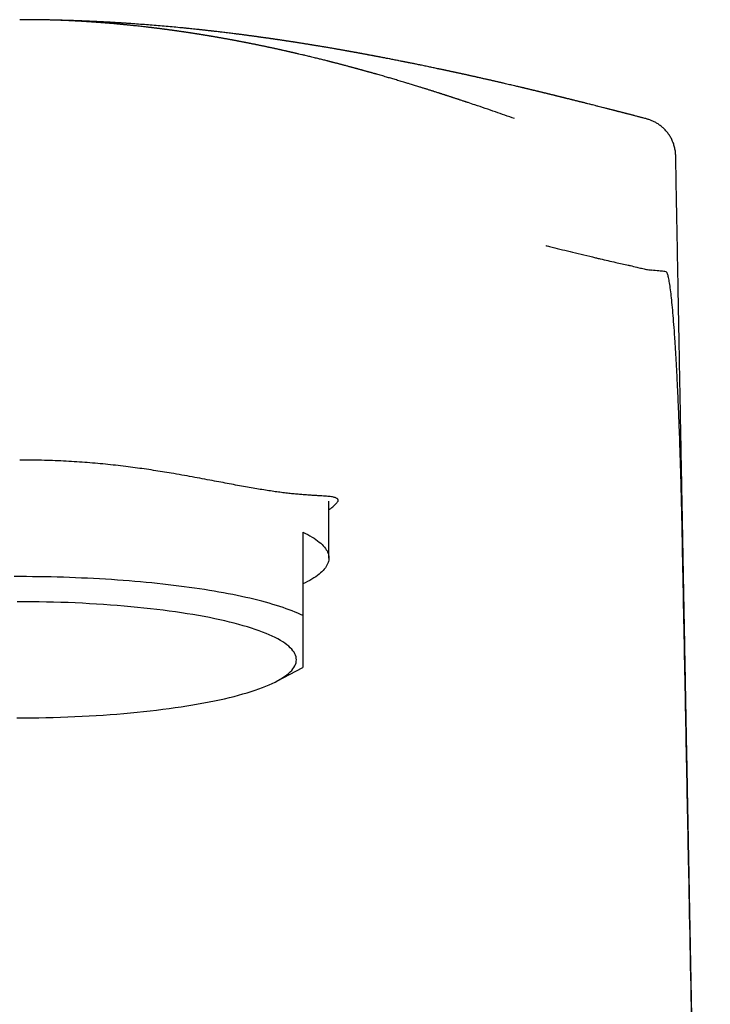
# Model space of a CAD drawing. Header units: millimetres. Extents: x 8 to 740, y 12 to 985.
# Tile 35 of 62: x 313 to 340, y 768 to 806. Entities that reach past the tile are written whole.
import ezdxf

# ---------------------------------------------------------------- set-up
doc = ezdxf.new("R2010")
doc.units = ezdxf.units.MM

msp = doc.modelspace()

# ---------------------------------------------------------------- linework, layer by layer
at = {"color": 7, "linetype": 'Continuous', "lineweight": 30}
for p, q in [((337.128, 802.503), (337.128, 802.503)), ((338.244, 801.081), (338.244, 801.081)), ((324.904, 785.606), (324.904, 787.797)), ((323.907, 786.602), (323.907, 783.395)), ((322.899, 780.871), (323.901, 781.397))]:
    msp.add_line(p, q, dxfattribs=at)
at = {"color": 7, "linetype": 'Continuous', "lineweight": 30, "flags": 128}
for points in [[(323.907, 786.602), (324.001, 786.556), (324.09, 786.509), (324.175, 786.463), (324.255, 786.415), (324.331, 786.368), (324.402, 786.32), (324.469, 786.272), (324.53, 786.224), (324.588, 786.175), (324.64, 786.126), (324.688, 786.077), (324.731, 786.028), (324.769, 785.979), (324.803, 785.929), (324.832, 785.879), (324.855, 785.83), (324.875, 785.78), (324.889, 785.73), (324.898, 785.68), (324.903, 785.63), (324.903, 785.58), (324.898, 785.53), (324.888, 785.48), (324.874, 785.43), (324.854, 785.38), (324.83, 785.33), (324.801, 785.28), (324.767, 785.231), (324.728, 785.181), (324.685, 785.132), (324.637, 785.083), (324.584, 785.034), (324.527, 784.986), (324.464, 784.937), (324.398, 784.889), (324.326, 784.842), (324.25, 784.794), (324.169, 784.747), (324.084, 784.7), (323.995, 784.654), (323.907, 784.611)], [(323.907, 783.395), (323.81, 783.44), (323.708, 783.485), (323.603, 783.529), (323.493, 783.573), (323.379, 783.617), (323.261, 783.66), (323.139, 783.702), (323.012, 783.744), (322.882, 783.785), (322.748, 783.826), (322.61, 783.867), (322.468, 783.906), (322.323, 783.945), (322.174, 783.984), (322.021, 784.022), (321.864, 784.059), (321.704, 784.096), (321.541, 784.132), (321.374, 784.167), (321.204, 784.201), (321.031, 784.235), (320.854, 784.268), (320.674, 784.301), (320.491, 784.332), (320.306, 784.363), (320.117, 784.393), (319.925, 784.423), (319.731, 784.451), (319.534, 784.479), (319.335, 784.506), (319.133, 784.532), (318.928, 784.557), (318.721, 784.582), (318.512, 784.605), (318.301, 784.628), (318.087, 784.65), (317.872, 784.671), (317.654, 784.691), (317.435, 784.71), (317.214, 784.728), (316.991, 784.745), (316.766, 784.762), (316.54, 784.777), (316.313, 784.792), (316.084, 784.805), (315.854, 784.818), (315.623, 784.83), (315.391, 784.84), (315.158, 784.85), (314.924, 784.859), (314.689, 784.867), (314.453, 784.874), (314.217, 784.88), (313.98, 784.884), (313.743, 784.888), (313.506, 784.891), (313.268, 784.893), (313.03, 784.894), (312.792, 784.894)], [(312.897, 779.459), (313.178, 779.459), (313.459, 779.462), (313.74, 779.465), (314.021, 779.471), (314.3, 779.478), (314.579, 779.486), (314.856, 779.496), (315.132, 779.507), (315.407, 779.52), (315.679, 779.534), (315.95, 779.55), (316.219, 779.568), (316.486, 779.586), (316.75, 779.607), (317.011, 779.628), (317.27, 779.651), (317.525, 779.676), (317.778, 779.702), (318.027, 779.729), (318.273, 779.757), (318.515, 779.787), (318.753, 779.818), (318.987, 779.851), (319.217, 779.885), (319.442, 779.92), (319.664, 779.956), (319.88, 779.993), (320.092, 780.032), (320.298, 780.071), (320.5, 780.112), (320.697, 780.154), (320.888, 780.197), (321.074, 780.241), (321.254, 780.286), (321.428, 780.332), (321.597, 780.379), (321.759, 780.427), (321.916, 780.475), (322.066, 780.525), (322.21, 780.575), (322.348, 780.626), (322.479, 780.678), (322.603, 780.73), (322.721, 780.783), (322.833, 780.837), (322.937, 780.891), (323.035, 780.946), (323.125, 781.002), (323.209, 781.057), (323.286, 781.114), (323.355, 781.17), (323.417, 781.228), (323.472, 781.285), (323.52, 781.343), (323.561, 781.4), (323.594, 781.459), (323.62, 781.517), (323.639, 781.575), (323.65, 781.634), (323.654, 781.692), (323.65, 781.751), (323.639, 781.809), (323.621, 781.868), (323.595, 781.926), (323.563, 781.984), (323.522, 782.042), (323.475, 782.1), (323.42, 782.157), (323.358, 782.214), (323.289, 782.271), (323.213, 782.327), (323.13, 782.383), (323.039, 782.438), (322.942, 782.493), (322.838, 782.548), (322.727, 782.601), (322.609, 782.655), (322.485, 782.707), (322.354, 782.759), (322.217, 782.81), (322.073, 782.86), (321.923, 782.91), (321.767, 782.958), (321.605, 783.006), (321.436, 783.053), (321.262, 783.099), (321.082, 783.144), (320.897, 783.188), (320.706, 783.231), (320.51, 783.273), (320.308, 783.314), (320.102, 783.354), (319.89, 783.392), (319.674, 783.43), (319.453, 783.466), (319.228, 783.501), (318.998, 783.535), (318.764, 783.567), (318.526, 783.599), (318.285, 783.629), (318.039, 783.657), (317.79, 783.684), (317.538, 783.71), (317.282, 783.735), (317.024, 783.758), (316.762, 783.78), (316.499, 783.8), (316.232, 783.819), (315.963, 783.836), (315.693, 783.852), (315.42, 783.867), (315.145, 783.88), (314.869, 783.891), (314.592, 783.901), (314.314, 783.909), (314.034, 783.916), (313.754, 783.922), (313.473, 783.926), (313.192, 783.928), (312.91, 783.929)]]:
    msp.add_lwpolyline(points, dxfattribs=at)
at = {"color": 7, "linetype": 'Continuous', "lineweight": 30}
for points, knots in [([(330.255, 803.132), (330.254, 803.132), (330.24, 803.137), (330.219, 803.144), (330.189, 803.154), (330.162, 803.163), (330.132, 803.173), (330.093, 803.186), (330.041, 803.203), (329.984, 803.221), (329.934, 803.238), (329.891, 803.252), (329.849, 803.266), (329.799, 803.283), (329.748, 803.299), (329.703, 803.314), (329.667, 803.326), (329.632, 803.337), (329.591, 803.351), (329.544, 803.366), (329.496, 803.381), (329.454, 803.395), (329.421, 803.406), (329.39, 803.416), (329.355, 803.427), (329.313, 803.441), (329.268, 803.455), (329.227, 803.468), (329.193, 803.479), (329.158, 803.49), (329.115, 803.504), (329.059, 803.522), (329.001, 803.541), (328.947, 803.558), (328.9, 803.573), (328.849, 803.589), (328.794, 803.606), (328.736, 803.625), (328.683, 803.641), (328.631, 803.657), (328.578, 803.674), (328.518, 803.693), (328.46, 803.711), (328.398, 803.73), (328.323, 803.753), (328.238, 803.779), (328.154, 803.805), (328.068, 803.831), (327.983, 803.857), (327.9, 803.882), (327.79, 803.916), (327.641, 803.96), (327.459, 804.014), (327.284, 804.066), (327.108, 804.117), (326.928, 804.169), (326.791, 804.208), (326.707, 804.232), (326.673, 804.242), (326.637, 804.252), (326.595, 804.264), (326.549, 804.277), (326.506, 804.289), (326.47, 804.299), (326.439, 804.308), (326.406, 804.317), (326.367, 804.328), (326.323, 804.34), (326.279, 804.352), (326.243, 804.362), (326.212, 804.371), (326.183, 804.379), (326.151, 804.388), (326.112, 804.398), (326.071, 804.41), (326.032, 804.42), (325.999, 804.429), (325.966, 804.438), (325.93, 804.448), (325.886, 804.46), (325.839, 804.473), (325.795, 804.484), (325.758, 804.494), (325.724, 804.504), (325.682, 804.515), (325.63, 804.529), (325.569, 804.545), (325.51, 804.561), (325.457, 804.574), (325.415, 804.586), (325.375, 804.596), (325.334, 804.607), (325.29, 804.618), (325.25, 804.629), (325.214, 804.638), (325.177, 804.648), (325.133, 804.659), (325.086, 804.671), (325.04, 804.683), (325.004, 804.692), (324.973, 804.7), (324.942, 804.708), (324.907, 804.717), (324.866, 804.727), (324.812, 804.741), (324.746, 804.758), (324.667, 804.778), (324.589, 804.797), (324.509, 804.817), (324.43, 804.837), (324.339, 804.859), (324.228, 804.886), (324.112, 804.914), (323.984, 804.945), (323.868, 804.972), (323.767, 804.996), (323.693, 805.013), (323.64, 805.026), (323.592, 805.037), (323.551, 805.046), (323.516, 805.054), (323.485, 805.061), (323.452, 805.069), (323.416, 805.077), (323.377, 805.086), (323.34, 805.095), (323.305, 805.102), (323.272, 805.11), (323.235, 805.118), (323.188, 805.129), (323.137, 805.14), (323.089, 805.151), (323.049, 805.16), (323.015, 805.167), (322.979, 805.175), (322.939, 805.184), (322.896, 805.193), (322.856, 805.202), (322.824, 805.209), (322.791, 805.216), (322.752, 805.225), (322.702, 805.235), (322.65, 805.246), (322.602, 805.257), (322.559, 805.266), (322.515, 805.275), (322.466, 805.286), (322.414, 805.297), (322.365, 805.307), (322.316, 805.317), (322.265, 805.328), (322.209, 805.339), (322.156, 805.35), (322.11, 805.359), (322.063, 805.369), (322.011, 805.379), (321.957, 805.39), (321.909, 805.4), (321.871, 805.407), (321.835, 805.415), (321.795, 805.423), (321.749, 805.431), (321.706, 805.44), (321.669, 805.447), (321.638, 805.453), (321.606, 805.459), (321.569, 805.466), (321.526, 805.475), (321.481, 805.484), (321.44, 805.491), (321.405, 805.498), (321.369, 805.505), (321.329, 805.512), (321.285, 805.521), (321.24, 805.529), (321.198, 805.537), (321.159, 805.544), (321.119, 805.551), (321.073, 805.56), (321.02, 805.57), (320.962, 805.58), (320.907, 805.59), (320.857, 805.599), (320.813, 805.607), (320.767, 805.615), (320.715, 805.624), (320.666, 805.633), (320.625, 805.64), (320.594, 805.645), (320.565, 805.65), (320.533, 805.656), (320.495, 805.662), (320.452, 805.669), (320.411, 805.676), (320.375, 805.682), (320.344, 805.688), (320.314, 805.693), (320.28, 805.698), (320.24, 805.705), (320.196, 805.712), (320.155, 805.719), (320.122, 805.724), (320.092, 805.729), (320.06, 805.734), (320.023, 805.741), (319.978, 805.748), (319.932, 805.755), (319.891, 805.762), (319.858, 805.767), (319.827, 805.772), (319.794, 805.777), (319.752, 805.783), (319.705, 805.791), (319.66, 805.798), (319.622, 805.803), (319.592, 805.808), (319.563, 805.812), (319.531, 805.817), (319.493, 805.823), (319.45, 805.829), (319.409, 805.836), (319.375, 805.841), (319.347, 805.845), (319.322, 805.848), (319.295, 805.852), (319.261, 805.857), (319.219, 805.863), (319.175, 805.87), (319.135, 805.875), (319.103, 805.88), (319.076, 805.884), (319.049, 805.888), (319.016, 805.892), (318.974, 805.898), (318.93, 805.904), (318.888, 805.91), (318.856, 805.914), (318.83, 805.918), (318.805, 805.921), (318.777, 805.925), (318.744, 805.93), (318.703, 805.935), (318.661, 805.941), (318.622, 805.946), (318.589, 805.95), (318.559, 805.954), (318.521, 805.959), (318.471, 805.965), (318.414, 805.973), (318.362, 805.979), (318.319, 805.985), (318.275, 805.99), (318.223, 805.997), (318.17, 806.003), (318.124, 806.009), (318.089, 806.013), (318.056, 806.017), (318.02, 806.021), (317.979, 806.026), (317.934, 806.031), (317.878, 806.038), (317.807, 806.046), (317.719, 806.056), (317.631, 806.066), (317.541, 806.076), (317.453, 806.085), (317.365, 806.094), (317.293, 806.102), (317.235, 806.108), (317.19, 806.112), (317.152, 806.116), (317.119, 806.119), (317.088, 806.122), (317.055, 806.126), (317.013, 806.13), (316.966, 806.134), (316.922, 806.139), (316.885, 806.142), (316.85, 806.145), (316.783, 806.152), (316.694, 806.16), (316.576, 806.17), (316.468, 806.179), (316.35, 806.189), (316.241, 806.198), (316.122, 806.207), (316.032, 806.214), (315.964, 806.219), (315.928, 806.222), (315.898, 806.224), (315.866, 806.226), (315.83, 806.229), (315.787, 806.232), (315.743, 806.235), (315.704, 806.237), (315.672, 806.239), (315.642, 806.241), (315.61, 806.243), (315.57, 806.246), (315.523, 806.249), (315.476, 806.252), (315.436, 806.254), (315.387, 806.257), (315.315, 806.261), (315.226, 806.266), (315.136, 806.271), (315.047, 806.276), (314.958, 806.28), (314.868, 806.285), (314.785, 806.288), (314.706, 806.292), (314.636, 806.294), (314.57, 806.297), (314.497, 806.3), (314.424, 806.302), (314.355, 806.305), (314.293, 806.306), (314.227, 806.308), (314.164, 806.31), (314.107, 806.312), (314.054, 806.313), (313.995, 806.314), (313.935, 806.315), (313.881, 806.316), (313.838, 806.317), (313.798, 806.318), (313.755, 806.318), (313.705, 806.319), (313.652, 806.32), (313.603, 806.32), (313.561, 806.32), (313.522, 806.321), (313.478, 806.321), (313.427, 806.321), (313.374, 806.321), (313.327, 806.321), (313.289, 806.321), (313.253, 806.321), (313.213, 806.321), (313.167, 806.321), (313.117, 806.321), (313.072, 806.32), (313.036, 806.32), (313.017, 806.32), (313.009, 806.32)], [0, 0, 0, 0, 0.000271, 0.002427, 0.003945, 0.005535, 0.007317, 0.00937, 0.012688, 0.016633, 0.019673, 0.021853, 0.02431, 0.027301, 0.030843, 0.033407, 0.035361, 0.037401, 0.039707, 0.042612, 0.045798, 0.048244, 0.050136, 0.05185, 0.053756, 0.056307, 0.059332, 0.061833, 0.063724, 0.065461, 0.067987, 0.07151, 0.075336, 0.07843, 0.081052, 0.083842, 0.087434, 0.090979, 0.094221, 0.096891, 0.100106, 0.103811, 0.107548, 0.11041, 0.114907, 0.120908, 0.125513, 0.129867, 0.136238, 0.140518, 0.144733, 0.155814, 0.167009, 0.177048, 0.186906, 0.198101, 0.208951, 0.211134, 0.213077, 0.214956, 0.217464, 0.220495, 0.223102, 0.225099, 0.226906, 0.228617, 0.230866, 0.233798, 0.236505, 0.238554, 0.240267, 0.241871, 0.243661, 0.245978, 0.248708, 0.251021, 0.252782, 0.254633, 0.256718, 0.259255, 0.262349, 0.265054, 0.266989, 0.268912, 0.271103, 0.274341, 0.27816, 0.281786, 0.284843, 0.287402, 0.289289, 0.291809, 0.294649, 0.296997, 0.298885, 0.301078, 0.303422, 0.306731, 0.309367, 0.311426, 0.313049, 0.314831, 0.316858, 0.319266, 0.322032, 0.326409, 0.330796, 0.335921, 0.340104, 0.344784, 0.349938, 0.355949, 0.364308, 0.37027, 0.378336, 0.384746, 0.38794, 0.391243, 0.394034, 0.396344, 0.398369, 0.40015, 0.401821, 0.403999, 0.406434, 0.408647, 0.410629, 0.412402, 0.414434, 0.417122, 0.420542, 0.423369, 0.425531, 0.427563, 0.429332, 0.43172, 0.434561, 0.436904, 0.438618, 0.440206, 0.442573, 0.445436, 0.448838, 0.451637, 0.453793, 0.456349, 0.459294, 0.462403, 0.465401, 0.467799, 0.470867, 0.474341, 0.477447, 0.480061, 0.482383, 0.485654, 0.489101, 0.491752, 0.493982, 0.495724, 0.498013, 0.50092, 0.503564, 0.505556, 0.507261, 0.509003, 0.511038, 0.513668, 0.516575, 0.518863, 0.520712, 0.522717, 0.52499, 0.527602, 0.530442, 0.532767, 0.534846, 0.537118, 0.539743, 0.542826, 0.546377, 0.549643, 0.552467, 0.554859, 0.557252, 0.560514, 0.563807, 0.565794, 0.56757, 0.569178, 0.570841, 0.573057, 0.575769, 0.578175, 0.580216, 0.581941, 0.583553, 0.58535, 0.587731, 0.590545, 0.592918, 0.594711, 0.59634, 0.598095, 0.600146, 0.602824, 0.605778, 0.608093, 0.609841, 0.611541, 0.613317, 0.615652, 0.61869, 0.621434, 0.62346, 0.625093, 0.626744, 0.628361, 0.630541, 0.633283, 0.635772, 0.63766, 0.639104, 0.640524, 0.641948, 0.643816, 0.646331, 0.649189, 0.651466, 0.653135, 0.654631, 0.656083, 0.657905, 0.660316, 0.663168, 0.665574, 0.667392, 0.668727, 0.670109, 0.671583, 0.673501, 0.675935, 0.678474, 0.680807, 0.682516, 0.684198, 0.685967, 0.689005, 0.69281, 0.695722, 0.697902, 0.700271, 0.703206, 0.706866, 0.709301, 0.711119, 0.712922, 0.714945, 0.717259, 0.719924, 0.722557, 0.72689, 0.732066, 0.737634, 0.741922, 0.747602, 0.752591, 0.757048, 0.759877, 0.762522, 0.764653, 0.766473, 0.768122, 0.769888, 0.772227, 0.775295, 0.777844, 0.779736, 0.781658, 0.783863, 0.791175, 0.796856, 0.803977, 0.809683, 0.816965, 0.822654, 0.829904, 0.832325, 0.834241, 0.835972, 0.837594, 0.839616, 0.84217, 0.844911, 0.847109, 0.848778, 0.850423, 0.852165, 0.854331, 0.857173, 0.860109, 0.862341, 0.86405, 0.868424, 0.874662, 0.879136, 0.883788, 0.889923, 0.894277, 0.899144, 0.903989, 0.907714, 0.911101, 0.915328, 0.920077, 0.923478, 0.927078, 0.930731, 0.934728, 0.937721, 0.940477, 0.943786, 0.947761, 0.950722, 0.952959, 0.95508, 0.957502, 0.960342, 0.963624, 0.966476, 0.968616, 0.970762, 0.973175, 0.976112, 0.979493, 0.982124, 0.984105, 0.986082, 0.988234, 0.990943, 0.993958, 0.996658, 0.998701, 1, 1, 1, 1]), ([(337.128, 802.504), (337.103, 802.51), (337.055, 802.523), (336.987, 802.541), (336.93, 802.556), (336.881, 802.569), (336.831, 802.582), (336.773, 802.598), (336.71, 802.614), (336.653, 802.629), (336.606, 802.641), (336.565, 802.652), (336.523, 802.663), (336.475, 802.675), (336.422, 802.689), (336.375, 802.701), (336.334, 802.711), (336.302, 802.72), (336.27, 802.728), (336.234, 802.737), (336.194, 802.747), (336.151, 802.758), (336.111, 802.769), (336.077, 802.778), (336.044, 802.786), (336.009, 802.795), (335.97, 802.805), (335.933, 802.814), (335.9, 802.823), (335.87, 802.831), (335.837, 802.839), (335.793, 802.85), (335.744, 802.863), (335.694, 802.876), (335.648, 802.887), (335.572, 802.907), (335.478, 802.931), (335.367, 802.959), (335.262, 802.986), (335.153, 803.013), (335.036, 803.043), (334.927, 803.071), (334.837, 803.093), (334.772, 803.11), (334.72, 803.123), (334.669, 803.136), (334.624, 803.147), (334.585, 803.157), (334.547, 803.166), (334.504, 803.177), (334.453, 803.19), (334.396, 803.204), (334.341, 803.218), (334.292, 803.23), (334.25, 803.241), (334.213, 803.25), (334.175, 803.26), (334.131, 803.271), (334.084, 803.282), (334.04, 803.293), (334.001, 803.303), (333.965, 803.312), (333.926, 803.322), (333.884, 803.332), (333.845, 803.342), (333.811, 803.35), (333.779, 803.358), (333.743, 803.367), (333.705, 803.376), (333.673, 803.384), (333.646, 803.391), (333.62, 803.397), (333.593, 803.404), (333.562, 803.412), (333.526, 803.421), (333.484, 803.431), (333.443, 803.441), (333.407, 803.45), (333.374, 803.458), (333.339, 803.467), (333.296, 803.477), (333.25, 803.488), (333.208, 803.498), (333.168, 803.508), (333.127, 803.518), (333.083, 803.529), (333.043, 803.539), (333.013, 803.546), (332.988, 803.552), (332.961, 803.558), (332.928, 803.566), (332.89, 803.576), (332.845, 803.586), (332.8, 803.597), (332.76, 803.607), (332.724, 803.615), (332.689, 803.624), (332.649, 803.633), (332.609, 803.643), (332.572, 803.652), (332.541, 803.659), (332.511, 803.667), (332.476, 803.675), (332.437, 803.684), (332.4, 803.693), (332.366, 803.701), (332.334, 803.709), (332.299, 803.717), (332.232, 803.733), (332.149, 803.752), (332.043, 803.777), (331.95, 803.799), (331.848, 803.823), (331.751, 803.845), (331.666, 803.865), (331.598, 803.881), (331.546, 803.893), (331.5, 803.904), (331.455, 803.914), (331.402, 803.926), (331.343, 803.94), (331.286, 803.953), (331.238, 803.964), (331.196, 803.973), (331.151, 803.984), (331.097, 803.996), (331.039, 804.009), (330.978, 804.023), (330.915, 804.037), (330.854, 804.051), (330.793, 804.065), (330.731, 804.079), (330.674, 804.092), (330.624, 804.103), (330.578, 804.113), (330.527, 804.124), (330.476, 804.136), (330.433, 804.145), (330.396, 804.153), (330.359, 804.162), (330.321, 804.17), (330.287, 804.178), (330.257, 804.184), (330.224, 804.192), (330.18, 804.201), (330.126, 804.213), (330.074, 804.224), (330.024, 804.235), (329.974, 804.246), (329.921, 804.258), (329.877, 804.267), (329.843, 804.275), (329.813, 804.281), (329.778, 804.289), (329.739, 804.297), (329.702, 804.305), (329.672, 804.312), (329.643, 804.318), (329.611, 804.325), (329.572, 804.333), (329.527, 804.343), (329.479, 804.353), (329.436, 804.362), (329.402, 804.37), (329.374, 804.376), (329.347, 804.381), (329.317, 804.388), (329.28, 804.396), (329.241, 804.404), (329.206, 804.412), (329.177, 804.418), (329.15, 804.423), (329.119, 804.43), (329.067, 804.441), (329, 804.455), (328.911, 804.474), (328.829, 804.491), (328.739, 804.51), (328.655, 804.527), (328.56, 804.547), (328.478, 804.563), (328.405, 804.578), (328.344, 804.591), (328.279, 804.604), (328.213, 804.618), (328.148, 804.631), (328.083, 804.644), (328.029, 804.655), (327.991, 804.663), (327.963, 804.668), (327.932, 804.675), (327.895, 804.682), (327.859, 804.689), (327.826, 804.696), (327.796, 804.702), (327.764, 804.708), (327.728, 804.715), (327.673, 804.726), (327.608, 804.739), (327.532, 804.754), (327.452, 804.77), (327.367, 804.787), (327.287, 804.802), (327.207, 804.818), (327.129, 804.833), (327.062, 804.846), (327.01, 804.856), (326.963, 804.865), (326.912, 804.875), (326.866, 804.883), (326.829, 804.891), (326.793, 804.897), (326.75, 804.906), (326.704, 804.914), (326.661, 804.922), (326.627, 804.929), (326.597, 804.935), (326.563, 804.941), (326.52, 804.949), (326.471, 804.958), (326.427, 804.966), (326.391, 804.973), (326.358, 804.979), (326.32, 804.986), (326.276, 804.995), (326.229, 805.003), (326.188, 805.011), (326.154, 805.017), (326.123, 805.023), (326.088, 805.029), (326.046, 805.037), (326.002, 805.045), (325.963, 805.052), (325.932, 805.058), (325.904, 805.063), (325.874, 805.068), (325.837, 805.075), (325.795, 805.082), (325.755, 805.09), (325.722, 805.096), (325.695, 805.101), (325.67, 805.105), (325.642, 805.11), (325.607, 805.116), (325.566, 805.124), (325.525, 805.131), (325.489, 805.137), (325.459, 805.143), (325.43, 805.148), (325.396, 805.154), (325.356, 805.161), (325.313, 805.168), (325.265, 805.177), (325.216, 805.185), (325.153, 805.196), (325.087, 805.208), (325.02, 805.219), (324.959, 805.23), (324.895, 805.24), (324.828, 805.252), (324.765, 805.263), (324.708, 805.272), (324.652, 805.282), (324.59, 805.292), (324.531, 805.302), (324.48, 805.31), (324.435, 805.318), (324.388, 805.326), (324.336, 805.334), (324.287, 805.342), (324.245, 805.349), (324.203, 805.356), (324.152, 805.364), (324.095, 805.373), (324.04, 805.382), (323.995, 805.389), (323.95, 805.397), (323.898, 805.405), (323.842, 805.414), (323.79, 805.422), (323.746, 805.429), (323.702, 805.436), (323.654, 805.443), (323.601, 805.452), (323.55, 805.46), (323.505, 805.466), (323.465, 805.473), (323.423, 805.479), (323.373, 805.487), (323.323, 805.494), (323.28, 805.501), (323.247, 805.506), (323.217, 805.51), (323.184, 805.515), (323.143, 805.522), (323.099, 805.528), (323.056, 805.535), (323.021, 805.54), (322.99, 805.544), (322.96, 805.549), (322.923, 805.554), (322.877, 805.561), (322.826, 805.568), (322.779, 805.575), (322.736, 805.582), (322.696, 805.587), (322.653, 805.594), (322.603, 805.601), (322.553, 805.608), (322.509, 805.614), (322.472, 805.619), (322.439, 805.624), (322.401, 805.629), (322.356, 805.636), (322.308, 805.642), (322.265, 805.648), (322.23, 805.653), (322.197, 805.658), (322.159, 805.663), (322.115, 805.669), (322.067, 805.676), (322.022, 805.682), (321.983, 805.687), (321.946, 805.692), (321.907, 805.697), (321.861, 805.703), (321.81, 805.71), (321.761, 805.717), (321.717, 805.723), (321.676, 805.728), (321.63, 805.734), (321.574, 805.741), (321.517, 805.749), (321.466, 805.755), (321.423, 805.761), (321.375, 805.767), (321.32, 805.774), (321.249, 805.783), (321.163, 805.793), (321.058, 805.806), (320.957, 805.819), (320.848, 805.832), (320.748, 805.844), (320.641, 805.856), (320.554, 805.867), (320.478, 805.875), (320.421, 805.882), (320.368, 805.888), (320.319, 805.893), (320.265, 805.899), (320.214, 805.905), (320.168, 805.91), (320.128, 805.915), (320.091, 805.919), (320.046, 805.924), (319.994, 805.929), (319.942, 805.935), (319.895, 805.94), (319.854, 805.944), (319.787, 805.951), (319.695, 805.961), (319.581, 805.973), (319.464, 805.984), (319.353, 805.996), (319.177, 806.013), (318.943, 806.035), (318.641, 806.063), (318.337, 806.089), (318.034, 806.114), (317.733, 806.137), (317.432, 806.159), (317.213, 806.174), (317.075, 806.184), (317.019, 806.187), (316.964, 806.191), (316.915, 806.194), (316.873, 806.197), (316.832, 806.199), (316.788, 806.202), (316.739, 806.205), (316.684, 806.208), (316.632, 806.211), (316.583, 806.214), (316.536, 806.217), (316.484, 806.22), (316.427, 806.223), (316.362, 806.227), (316.296, 806.23), (316.238, 806.233), (316.186, 806.236), (316.135, 806.239), (316.076, 806.242), (316.01, 806.245), (315.944, 806.248), (315.885, 806.251), (315.833, 806.253), (315.783, 806.256), (315.728, 806.258), (315.667, 806.261), (315.606, 806.264), (315.549, 806.266), (315.501, 806.268), (315.454, 806.27), (315.402, 806.272), (315.34, 806.274), (315.274, 806.277), (315.209, 806.279), (315.153, 806.281), (315.102, 806.283), (315.05, 806.285), (314.992, 806.287), (314.927, 806.289), (314.862, 806.291), (314.802, 806.293), (314.75, 806.294), (314.699, 806.296), (314.643, 806.297), (314.579, 806.299), (314.51, 806.3), (314.452, 806.302), (314.419, 806.303), (314.407, 806.303)], [0, 0, 0, 0, 0.00335, 0.006524, 0.009106, 0.011028, 0.013074, 0.015845, 0.018824, 0.021479, 0.023534, 0.025154, 0.026986, 0.029244, 0.03169, 0.034031, 0.035628, 0.037057, 0.038417, 0.039993, 0.041804, 0.04385, 0.045786, 0.04722, 0.048488, 0.050141, 0.052008, 0.053669, 0.055127, 0.056442, 0.05775, 0.059538, 0.062376, 0.064323, 0.066197, 0.068506, 0.074587, 0.078696, 0.083389, 0.088691, 0.093234, 0.099089, 0.103205, 0.105363, 0.107771, 0.110222, 0.112191, 0.113812, 0.115459, 0.117299, 0.119644, 0.122322, 0.12489, 0.12704, 0.128969, 0.130527, 0.132138, 0.134081, 0.13642, 0.138416, 0.140031, 0.14159, 0.143289, 0.145269, 0.147181, 0.148586, 0.14986, 0.151533, 0.153405, 0.154871, 0.155929, 0.157017, 0.158264, 0.159581, 0.161192, 0.163111, 0.165161, 0.166763, 0.167922, 0.169583, 0.171545, 0.17369, 0.175708, 0.177206, 0.178945, 0.181245, 0.183182, 0.184264, 0.185317, 0.186518, 0.187899, 0.189624, 0.191717, 0.193874, 0.195672, 0.197108, 0.198631, 0.200363, 0.202429, 0.20406, 0.205342, 0.206525, 0.208119, 0.210035, 0.211661, 0.213116, 0.214512, 0.216005, 0.217842, 0.223424, 0.227181, 0.231945, 0.235904, 0.240839, 0.244787, 0.247338, 0.249925, 0.251656, 0.253536, 0.25587, 0.258765, 0.261406, 0.263472, 0.265178, 0.266991, 0.269576, 0.27239, 0.274696, 0.277765, 0.280685, 0.282897, 0.285887, 0.288904, 0.290567, 0.292565, 0.29493, 0.297427, 0.299327, 0.300647, 0.302375, 0.304239, 0.305755, 0.306976, 0.308183, 0.310176, 0.312843, 0.315303, 0.317115, 0.319515, 0.322012, 0.324108, 0.325353, 0.32655, 0.328133, 0.330069, 0.331743, 0.332986, 0.334113, 0.335563, 0.337267, 0.339299, 0.341598, 0.343611, 0.344976, 0.34618, 0.347308, 0.348547, 0.350232, 0.352218, 0.353748, 0.354881, 0.356023, 0.357394, 0.358923, 0.363006, 0.366304, 0.370745, 0.373951, 0.378226, 0.381853, 0.386596, 0.389153, 0.391568, 0.394751, 0.397785, 0.40024, 0.403474, 0.406288, 0.407466, 0.408544, 0.409926, 0.411659, 0.413384, 0.41476, 0.416021, 0.417369, 0.418918, 0.420855, 0.424697, 0.427434, 0.431002, 0.43525, 0.438675, 0.441652, 0.445814, 0.448957, 0.450495, 0.452647, 0.455247, 0.457193, 0.4587, 0.46012, 0.461969, 0.464389, 0.466245, 0.467617, 0.468881, 0.470243, 0.472138, 0.474578, 0.476596, 0.477996, 0.479378, 0.480915, 0.482962, 0.485294, 0.487066, 0.488417, 0.489703, 0.491161, 0.493072, 0.495232, 0.496925, 0.498186, 0.499355, 0.500589, 0.502188, 0.50422, 0.506107, 0.507517, 0.508584, 0.509651, 0.510778, 0.512287, 0.514216, 0.516223, 0.51772, 0.518953, 0.520164, 0.521544, 0.5234, 0.525495, 0.527222, 0.529629, 0.532023, 0.535428, 0.538407, 0.540796, 0.543494, 0.546764, 0.549688, 0.551769, 0.554226, 0.557091, 0.559911, 0.562027, 0.563755, 0.565784, 0.568295, 0.570539, 0.572166, 0.573884, 0.575996, 0.578947, 0.581369, 0.583174, 0.584928, 0.587273, 0.590012, 0.592214, 0.59408, 0.595812, 0.597988, 0.600407, 0.602806, 0.60466, 0.60626, 0.608072, 0.610248, 0.612793, 0.614559, 0.615899, 0.617168, 0.618482, 0.620242, 0.62248, 0.624355, 0.625824, 0.627119, 0.628346, 0.629734, 0.631999, 0.634345, 0.636457, 0.638244, 0.639869, 0.641762, 0.643929, 0.646298, 0.64832, 0.649732, 0.651141, 0.652681, 0.654707, 0.657054, 0.658917, 0.660336, 0.661698, 0.663226, 0.665245, 0.667483, 0.669458, 0.671177, 0.67266, 0.674237, 0.67631, 0.678607, 0.680945, 0.68279, 0.684363, 0.686266, 0.688822, 0.691697, 0.693728, 0.695468, 0.697369, 0.69997, 0.702574, 0.706717, 0.711199, 0.716266, 0.719949, 0.725397, 0.729412, 0.733886, 0.736786, 0.739291, 0.74134, 0.74365, 0.745809, 0.748262, 0.750333, 0.751895, 0.753432, 0.75522, 0.757715, 0.760163, 0.762106, 0.763803, 0.765454, 0.770924, 0.775771, 0.780369, 0.786064, 0.79035, 0.803298, 0.816503, 0.829746, 0.842849, 0.855867, 0.868915, 0.88203, 0.884327, 0.886866, 0.889408, 0.891479, 0.893188, 0.894898, 0.896744, 0.898916, 0.901344, 0.903794, 0.905709, 0.907788, 0.909915, 0.912352, 0.915318, 0.918359, 0.92082, 0.922976, 0.925061, 0.927465, 0.930605, 0.933609, 0.936134, 0.938227, 0.940341, 0.94266, 0.945362, 0.94826, 0.950661, 0.952661, 0.954593, 0.956774, 0.959408, 0.962551, 0.965418, 0.967824, 0.969895, 0.972008, 0.974524, 0.977434, 0.980501, 0.982999, 0.985203, 0.987299, 0.989542, 0.992473, 0.995623, 0.998484, 1, 1, 1, 1]), ([(332.041, 802.515), (331.798, 802.602), (331.294, 802.782), (330.697, 802.985), (330.344, 803.101), (330.255, 803.131)], [0, 0, 0, 0, 0.409914, 0.851054, 1, 1, 1, 1]), ([(338.245, 801.081), (338.245, 801.09), (338.245, 801.126), (338.241, 801.188), (338.232, 801.267), (338.218, 801.345), (338.201, 801.421), (338.18, 801.496), (338.155, 801.569), (338.127, 801.641), (338.095, 801.71), (338.06, 801.778), (338.022, 801.843), (337.981, 801.906), (337.937, 801.966), (337.89, 802.024), (337.841, 802.079), (337.79, 802.131), (337.737, 802.18), (337.682, 802.226), (337.626, 802.269), (337.568, 802.309), (337.509, 802.345), (337.45, 802.378), (337.39, 802.408), (337.331, 802.435), (337.273, 802.458), (337.216, 802.478), (337.168, 802.493), (337.139, 802.501), (337.128, 802.503)], [0, 0, 0, 0, 0.014513, 0.055351, 0.095962, 0.13635, 0.176518, 0.216465, 0.256191, 0.295695, 0.334975, 0.374025, 0.41284, 0.451414, 0.489737, 0.5278, 0.565588, 0.603087, 0.640278, 0.677135, 0.713628, 0.749719, 0.785351, 0.820452, 0.854911, 0.888568, 0.921189, 0.952451, 0.981971, 1, 1, 1, 1]), ([(339.576, 731.904), (339.575, 731.97), (339.571, 732.153), (339.565, 732.449), (339.559, 732.732), (339.555, 732.952), (339.552, 733.111), (339.548, 733.27), (339.545, 733.426), (339.542, 733.575), (339.54, 733.71), (339.537, 733.831), (339.535, 733.937), (339.533, 734.032), (339.531, 734.115), (339.529, 734.21), (339.527, 734.327), (339.524, 734.473), (339.521, 734.634), (339.517, 734.81), (339.513, 735.008), (339.509, 735.227), (339.504, 735.471), (339.499, 735.731), (339.493, 736.01), (339.487, 736.306), (339.481, 736.614), (339.475, 736.932), (339.468, 737.259), (339.461, 737.603), (339.454, 737.962), (339.446, 738.337), (339.438, 738.728), (339.43, 739.135), (339.422, 739.557), (339.413, 739.995), (339.405, 740.415), (339.397, 740.814), (339.389, 741.191), (339.381, 741.578), (339.373, 741.974), (339.359, 742.695), (339.338, 743.732), (339.311, 745.079), (339.285, 746.411), (339.259, 747.728), (339.233, 749.029), (339.207, 750.316), (339.182, 751.589), (339.158, 752.846), (339.133, 754.088), (339.109, 755.315), (339.086, 756.528), (339.068, 757.448), (339.056, 758.081), (339.049, 758.43), (339.042, 758.771), (339.036, 759.101), (339.03, 759.414), (339.024, 759.712), (339.019, 759.994), (339.014, 760.263), (339.009, 760.519), (339.004, 760.762), (339, 760.993), (338.995, 761.21), (338.992, 761.412), (338.988, 761.6), (338.985, 761.773), (338.982, 761.923), (338.979, 762.051), (338.977, 762.16), (338.975, 762.259), (338.973, 762.356), (338.971, 762.455), (338.969, 762.565), (338.967, 762.686), (338.964, 762.831), (338.961, 763.001), (338.957, 763.195), (338.953, 763.403), (338.949, 763.623), (338.944, 763.865), (338.939, 764.13), (338.934, 764.419), (338.928, 764.723), (338.922, 765.042), (338.915, 765.377), (338.909, 765.726), (338.902, 766.087), (338.894, 766.495), (338.885, 766.951), (338.876, 767.455), (338.866, 767.976), (338.855, 768.513), (338.845, 769.067), (338.834, 769.637), (338.823, 770.222), (338.811, 770.835), (338.799, 771.473), (338.786, 772.139), (338.774, 772.823), (338.76, 773.525), (338.747, 774.244), (338.733, 774.971), (338.719, 775.704), (338.705, 776.443), (338.691, 777.199), (338.676, 777.971), (338.661, 778.755), (338.646, 779.549), (338.631, 780.355), (338.616, 781.177), (338.6, 782.02), (338.584, 782.886), (338.567, 783.773), (338.55, 784.676), (338.533, 785.597), (338.515, 786.533), (338.498, 787.486), (338.48, 788.455), (338.461, 789.441), (338.443, 790.443), (338.424, 791.462), (338.404, 792.497), (338.385, 793.548), (338.365, 794.616), (338.346, 795.67), (338.326, 796.708), (338.308, 797.73), (338.288, 798.766), (338.269, 799.816), (338.255, 800.589), (338.247, 801.012), (338.246, 801.081)], [0, 0, 0, 0, 0.002896, 0.007915, 0.012864, 0.015166, 0.017463, 0.019755, 0.022043, 0.024227, 0.02622, 0.027925, 0.02946, 0.030826, 0.032023, 0.033058, 0.03496, 0.037076, 0.039406, 0.04195, 0.044708, 0.047968, 0.051483, 0.055254, 0.05928, 0.063563, 0.0681, 0.072613, 0.077353, 0.08232, 0.087515, 0.092936, 0.098585, 0.104461, 0.110565, 0.116895, 0.123453, 0.128765, 0.134217, 0.13981, 0.145543, 0.15139, 0.171072, 0.190539, 0.209792, 0.22883, 0.247653, 0.266261, 0.284655, 0.302834, 0.320798, 0.338548, 0.356084, 0.373405, 0.378486, 0.383547, 0.388523, 0.393294, 0.397857, 0.402137, 0.406217, 0.410096, 0.413776, 0.417325, 0.420665, 0.423797, 0.426721, 0.429436, 0.431943, 0.434242, 0.435942, 0.437507, 0.438937, 0.440256, 0.441684, 0.443271, 0.445019, 0.446927, 0.449551, 0.452375, 0.455375, 0.458553, 0.461909, 0.465863, 0.470038, 0.474434, 0.479051, 0.483888, 0.488947, 0.494185, 0.499568, 0.506629, 0.513924, 0.521454, 0.529218, 0.537217, 0.545451, 0.553919, 0.562622, 0.571991, 0.581617, 0.591501, 0.601642, 0.612041, 0.622697, 0.633146, 0.643832, 0.654753, 0.665911, 0.677305, 0.688726, 0.700374, 0.712251, 0.724355, 0.736941, 0.749764, 0.762825, 0.776123, 0.789658, 0.803431, 0.817441, 0.831688, 0.846172, 0.860894, 0.875853, 0.891049, 0.906483, 0.922154, 0.936727, 0.9515, 0.966472, 0.981643, 0.997014, 1, 1, 1, 1]), ([(333.247, 797.63), (333.248, 797.63), (333.265, 797.626), (333.347, 797.605), (333.69, 797.52), (334.31, 797.367), (334.863, 797.235), (335.155, 797.165)], [0, 0, 0, 0, 0.000658, 0.026274, 0.128734, 0.538577, 1, 1, 1, 1]), ([(335.155, 797.165), (335.168, 797.162), (335.23, 797.148), (335.491, 797.086), (335.901, 796.991), (336.26, 796.912), (336.421, 796.876)], [0, 0, 0, 0, 0.0294288, 0.147144, 0.618005, 1, 1, 1, 1]), ([(336.421, 796.876), (336.422, 796.876), (336.429, 796.875), (336.456, 796.869), (336.563, 796.845), (336.727, 796.806), (336.933, 796.756), (337.118, 796.713), (337.241, 796.695), (337.303, 796.687)], [0, 0, 0, 0, 0.004344, 0.021721, 0.09123, 0.369263, 0.579509, 0.789755, 1, 1, 1, 1]), ([(337.877, 796.623), (337.846, 796.629), (337.784, 796.64), (337.691, 796.645), (337.536, 796.658), (337.406, 796.675), (337.308, 796.686), (337.303, 796.687)], [0, 0, 0, 0, 0.1621042, 0.3242096, 0.486315, 0.9726292, 1, 1, 1, 1]), ([(338.505, 786.129), (338.5, 786.417), (338.488, 786.992), (338.469, 787.849), (338.447, 788.695), (338.423, 789.503), (338.398, 790.269), (338.371, 790.992), (338.342, 791.687), (338.312, 792.349), (338.279, 792.976), (338.245, 793.562), (338.21, 794.106), (338.175, 794.603), (338.138, 795.051), (338.102, 795.447), (338.065, 795.789), (338.027, 796.081), (337.989, 796.316), (337.951, 796.488), (337.913, 796.598), (337.889, 796.611), (337.877, 796.618)], [0, 0, 0, 0, 0.052456, 0.104932, 0.15742, 0.20992, 0.258534, 0.307158, 0.355788, 0.404419, 0.453045, 0.501663, 0.550276, 0.598887, 0.647496, 0.6961, 0.744697, 0.79328, 0.84498, 0.896671, 0.94835, 1, 1, 1, 1]), ([(325.227, 787.755), (325.236, 787.766), (325.253, 787.788), (325.263, 787.816), (325.264, 787.842), (325.254, 787.865), (325.235, 787.886), (325.208, 787.907), (325.168, 787.926), (325.111, 787.943), (325.041, 787.958), (324.958, 787.97), (324.862, 787.98), (324.756, 787.989), (324.639, 787.997), (324.51, 788.005), (324.37, 788.013), (324.216, 788.023), (324.048, 788.034), (323.866, 788.048), (323.673, 788.064), (323.468, 788.084), (323.252, 788.108), (323.023, 788.136), (322.781, 788.169), (322.528, 788.207), (322.265, 788.249), (321.987, 788.295), (321.696, 788.347), (321.391, 788.403), (321.075, 788.462), (320.75, 788.524), (320.404, 788.589), (320.036, 788.658), (319.647, 788.73), (319.248, 788.802), (318.865, 788.868), (318.5, 788.928), (318.154, 788.983), (317.803, 789.035), (317.447, 789.084), (317.079, 789.132), (316.699, 789.176), (316.306, 789.218), (315.91, 789.255), (315.511, 789.287), (315.104, 789.315), (314.692, 789.338), (314.273, 789.357), (313.852, 789.369), (313.431, 789.377), (313.15, 789.378), (313.009, 789.378)], [0, 0, 0, 0, 0.016418, 0.032848, 0.049293, 0.065747, 0.082197, 0.098629, 0.118967, 0.139322, 0.159685, 0.180042, 0.200382, 0.220044, 0.239721, 0.259401, 0.279075, 0.298734, 0.318922, 0.339127, 0.359338, 0.379541, 0.399727, 0.420028, 0.44035, 0.46068, 0.481002, 0.501304, 0.522326, 0.54337, 0.564422, 0.585468, 0.606492, 0.629686, 0.652897, 0.676108, 0.699303, 0.718308, 0.737327, 0.756352, 0.775371, 0.794375, 0.814622, 0.834885, 0.855154, 0.875418, 0.895665, 0.916522, 0.937402, 0.958283, 0.979152, 1, 1, 1, 1]), ([(324.904, 787.46), (324.914, 787.468), (324.958, 787.501), (325.019, 787.552), (325.09, 787.613), (325.147, 787.666), (325.194, 787.714), (325.217, 787.742), (325.228, 787.755)], [0, 0, 0, 0, 0.061184, 0.248795, 0.436567, 0.624443, 0.812309, 1, 1, 1, 1]), ([(338.997, 760.829), (338.914, 765.046), (338.81, 770.317), (338.688, 776.642), (338.627, 779.804), (338.566, 782.967), (338.526, 785.075), (338.505, 786.129)], [0, 0, 0, 0, 0.4999996, 0.6249998, 0.7500004, 0.8750005, 1, 1, 1, 1]), ([(323.907, 783.395), (323.907, 783.309), (323.906, 783.138), (323.906, 782.899), (323.906, 782.676), (323.905, 782.47), (323.905, 782.283), (323.904, 782.115), (323.904, 781.965), (323.904, 781.834), (323.903, 781.724), (323.903, 781.634), (323.903, 781.561), (323.902, 781.502), (323.902, 781.456), (323.902, 781.423), (323.901, 781.404), (323.901, 781.396), (323.901, 781.398), (323.901, 781.398)], [0, 0, 0, 0, 0.0671682, 0.1338862, 0.2001596, 0.2660204, 0.3315234, 0.3955796, 0.4594448, 0.5232112, 0.5869756, 0.6439861, 0.7011385, 0.7584936, 0.8161042, 0.8740131, 0.9322505, 0.9908324, 1, 1, 1, 1])]:
    msp.add_open_spline(points, degree=3, knots=knots, dxfattribs=at)

doc.saveas('drawing.dxf')
